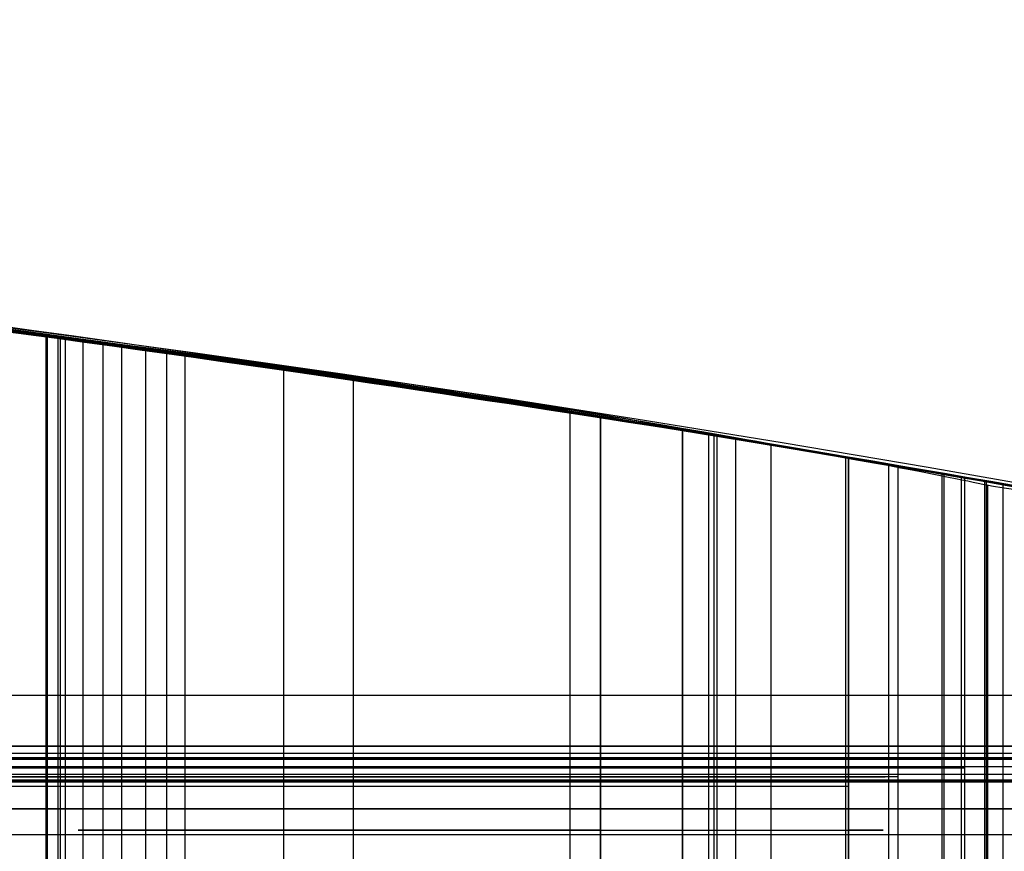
# Model space of a CAD drawing. Header units: millimetres. Extents: x -70 to 70, y -74 to 66.
# Tile 60 of 66: x 21.927 to 22.219, y 2.785 to 3.031. Entities that reach past the tile are written whole.
import ezdxf

# ---------------------------------------------------------------- set-up
doc = ezdxf.new("R2010")
doc.units = ezdxf.units.MM
doc.header["$MEASUREMENT"] = 0
doc.layers.add('Predefinito', color=7, linetype='Continuous', true_color=0x000000)

msp = doc.modelspace()

# ---------------------------------------------------------------- linework, layer by layer
at = {"layer": 'Predefinito', "color": 9, "true_color": 0xc4c4c4}
msp.add_line((20.36910549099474, 2.830791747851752, 61.3262999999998), (22.25080549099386, 2.830791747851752, 59.82791891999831), dxfattribs=at)
for centre, radius, start, end in [((-6.039613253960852e-14, -4.000000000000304, 3.999999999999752), 70.00000000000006, 359.9999999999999, 89.99999999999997), ((-5.684341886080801e-14, -4.0000000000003, 1.999999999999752), 70.00000000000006, 359.9999999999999, 89.99999999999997), ((0, -4.000000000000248, 2.999999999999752), 70, 270, 90.00000000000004), ((1.27897692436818e-13, -4.000000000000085, 1.999999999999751), 64.99999999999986, 4.775725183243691e-14, 90.00000000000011), ((1.172395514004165e-13, -4.000000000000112), 64.99999999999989, 9.786322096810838e-14, 90.00000000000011), ((0, -4.000000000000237, 0.9999999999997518), 65, 270, 90.00000000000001), ((-3.176258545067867e-08, -4.000000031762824, 1.999999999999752), 25.00000003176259, 7.27943635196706e-08, 89.99999999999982), ((5.329070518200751e-15, -4.000000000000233), 24.99999999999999, 359.9999999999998, 90.00000000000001), ((0, -4.000000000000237, 0.9999999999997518), 25, 270, 90.00000000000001), ((21, -4.000000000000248, 110.4999999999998), 7.000000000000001, 0, 180), ((21, -4.000000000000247, 215.009608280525), 6.999815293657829, 1.249936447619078e-10, 180.000000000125), ((21, -4.000000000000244, 5.99039171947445), 6.999815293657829, 1.608639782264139e-10, 180.0000000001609)]:
    msp.add_arc(centre, radius, start, end, dxfattribs=at)
for points, degree in [([(22.25080549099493, 2.887342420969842, 59.82791891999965), (21.62592714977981, 3.00082614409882, 60.32550402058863), (20.99868287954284, 3.028485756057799, 60.82497308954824), (20.36910549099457, 2.971511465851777, 61.3262999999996)], 3), ([(21.42498303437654, 2.987093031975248, 68.01240155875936), (21.70566729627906, 2.970031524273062, 68.01029117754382), (21.98117016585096, 2.936501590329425, 67.99817185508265), (22.25557941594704, 2.886473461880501, 67.9830067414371)], 3), ([(22.1724054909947, 2.901120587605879, 70.7612999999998), (22.13801916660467, 2.906962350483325, 70.57618220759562), (21.93362125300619, 2.940022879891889, 70.3993413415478), (21.74610549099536, 2.960124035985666, 70.39380000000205)], 3), ([(21.93473109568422, 2.685039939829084, 59.3897542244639), (21.93473109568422, 2.811212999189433, 59.3897542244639), (21.93473109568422, 2.937386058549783, 59.3897542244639)], 2), ([(21.93511761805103, 2.685005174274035, 59.0533793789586), (21.93511761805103, 2.811157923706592, 59.0533793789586), (21.93511761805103, 2.937310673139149, 59.0533793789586)], 2), ([(21.93833439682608, 2.684582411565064, 61.84767442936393), (21.93833439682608, 2.810766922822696, 61.84767442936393), (21.93833439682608, 2.936951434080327, 61.84767442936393)], 2), ([(21.93895407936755, 2.684475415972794, 62.18047520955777), (21.93895407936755, 2.810649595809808, 62.18047520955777), (21.93895407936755, 2.936823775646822, 62.18047520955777)], 2), ([(21.94049186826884, 2.683870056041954, 59.70191614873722), (21.94049186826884, 2.810036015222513, 59.70191614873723), (21.94049186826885, 2.936201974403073, 59.70191614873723)], 2), ([(21.94572912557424, 2.683187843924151, 71.35405715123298), (21.94572912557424, 2.809448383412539, 71.35405715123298), (21.94572912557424, 2.935708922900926, 71.35405715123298)], 2), ([(21.95165017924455, 2.682650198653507, 70.20770133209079), (21.95165017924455, 2.808864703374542, 70.20770133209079), (21.95165017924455, 2.935079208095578, 70.20770133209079)], 2), ([(21.95717475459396, 2.68184368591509, 71.40615857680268), (21.95717475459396, 2.808103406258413, 71.40615857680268), (21.95717475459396, 2.934363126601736, 71.40615857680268)], 2), ([(21.96423087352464, 2.680928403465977, 58.58093233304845), (21.96423087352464, 2.807177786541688, 58.58093233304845), (21.96423087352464, 2.933427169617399, 58.58093233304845)], 2), ([(21.97045832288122, 2.679876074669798, 58.71943247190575), (21.97045832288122, 2.806292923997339, 58.71943247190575), (21.97045832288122, 2.93270977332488, 58.71943247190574)], 2), ([(21.97587678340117, 2.679109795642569, 68.3452832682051), (21.97587678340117, 2.805389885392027, 68.3452832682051), (21.97587678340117, 2.931669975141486, 68.3452832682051)], 2), ([(22.00510960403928, 2.674925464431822, 71.29895882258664), (22.00510960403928, 2.801368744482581, 71.29895882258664), (22.00510960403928, 2.92781202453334, 71.29895882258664)], 2), ([(22.02571791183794, 2.671743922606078, 64.75333872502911), (22.02571791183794, 2.798224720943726, 64.75333872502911), (22.02571791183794, 2.924705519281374, 64.75333872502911)], 2), ([(22.08997823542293, 2.661414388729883, 58.75002093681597), (22.08997823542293, 2.788015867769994, 58.75002093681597), (22.08997823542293, 2.914617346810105, 58.75002093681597)], 2), ([(22.0989054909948, 2.913205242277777, 71.43750000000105), (22.09890549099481, 2.786576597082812, 71.43750000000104), (22.09890549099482, 2.659947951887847, 71.43750000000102)], 2), ([(22.09890549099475, 2.659947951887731, 71.4375000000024), (22.09890549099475, 2.786576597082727, 71.4375000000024), (22.09890549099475, 2.913205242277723, 71.4375000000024)], 2), ([(22.0989054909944, 2.659947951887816, 71.43750000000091), (22.0989054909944, 2.786576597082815, 71.43750000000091), (22.0989054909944, 2.913205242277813, 71.43750000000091)], 2), ([(22.12316131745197, 2.655838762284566, 58.29256508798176), (22.12316131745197, 2.782553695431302, 58.29256508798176), (22.12316131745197, 2.909268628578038, 58.29256508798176)], 2), ([(22.12331587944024, 2.655796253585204, 71.15088171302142), (22.12331587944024, 2.782502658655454, 71.15088171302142), (22.12331587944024, 2.909209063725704, 71.15088171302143)], 2), ([(22.13104502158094, 2.654576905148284, 57.57017363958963), (22.13104502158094, 2.781303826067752, 57.57017363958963), (22.13104502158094, 2.90803074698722, 57.57017363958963)], 2), ([(22.13254375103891, 2.654294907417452, 63.72141731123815), (22.13254375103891, 2.781036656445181, 63.72141731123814), (22.13254375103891, 2.90777840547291, 63.72141731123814)], 2), ([(22.13348654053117, 2.65418055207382, 62.89861634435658), (22.13348654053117, 2.780896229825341, 62.89861634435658), (22.13348654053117, 2.907611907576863, 62.89861634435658)], 2), ([(22.13898097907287, 2.653245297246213, 64.4716312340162), (22.13898097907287, 2.780043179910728, 64.4716312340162), (22.13898097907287, 2.906841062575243, 64.4716312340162)], 2), ([(22.14947646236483, 2.651403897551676, 61.34297999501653), (22.14947646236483, 2.77818782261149, 61.34297999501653), (22.14947646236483, 2.904971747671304, 61.34297999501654)], 2), ([(22.17158133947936, 2.64757070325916, 67.48744928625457), (22.17158133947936, 2.774434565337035, 67.48744928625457), (22.17158133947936, 2.90129842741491, 67.48744928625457)], 2), ([(22.1724054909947, 2.901120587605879, 70.7612999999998), (22.17240549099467, 2.774261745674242, 70.7612999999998), (22.17240549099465, 2.647402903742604, 70.7612999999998)], 2), ([(22.17240549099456, 2.647402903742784, 70.76129999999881), (22.17240549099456, 2.774261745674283, 70.76129999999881), (22.17240549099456, 2.901120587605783, 70.76129999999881)], 2), ([(22.17240549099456, 2.647402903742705, 70.76130000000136), (22.17240549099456, 2.774261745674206, 70.76130000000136), (22.17240549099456, 2.901120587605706, 70.76130000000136)], 2), ([(22.18435153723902, 2.645277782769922, 61.83048317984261), (22.18435153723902, 2.77212561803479, 61.83048317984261), (22.18435153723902, 2.898973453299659, 61.83048317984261)], 2), ([(22.25080549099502, 2.887342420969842, 58.53079999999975), (22.22880821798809, 2.891337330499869, 58.58931791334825), (22.21256661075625, 2.894225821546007, 58.65010476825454), (22.18710549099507, 2.89860714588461, 58.70719999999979)], 3), ([(22.18710549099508, 2.64479349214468, 58.70719999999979), (22.18710549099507, 2.771700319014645, 58.70719999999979), (22.18710549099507, 2.89860714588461, 58.70719999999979)], 2), ([(22.18710549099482, 2.644793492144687, 58.70719999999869), (22.18710549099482, 2.771700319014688, 58.70719999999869), (22.18710549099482, 2.898607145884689, 58.70719999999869)], 2), ([(22.18710549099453, 2.644793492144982, 58.707200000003), (22.18710549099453, 2.771700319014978, 58.707200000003), (22.18710549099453, 2.898607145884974, 58.707200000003)], 2), ([(22.20007538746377, 2.642413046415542, 61.63509723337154), (22.20007538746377, 2.769339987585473, 61.63509723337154), (22.20007538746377, 2.896266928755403, 61.63509723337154)], 2), ([(22.20069859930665, 2.642348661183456, 67.77903350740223), (22.20069859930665, 2.769301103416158, 67.77903350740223), (22.20069859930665, 2.896253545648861, 67.77903350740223)], 2), ([(22.20580257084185, 2.641436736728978, 69.00343013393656), (22.20580257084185, 2.768415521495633, 69.00343013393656), (22.20580257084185, 2.895394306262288, 69.00343013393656)], 2), ([(22.206705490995, 2.895205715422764, 68.61019999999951), (22.206705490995, 2.768233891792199, 68.61019999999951), (22.206705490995, 2.641262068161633, 68.61019999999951)], 2), ([(22.21270855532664, 2.640181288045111, 59.41067957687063), (22.21270855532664, 2.767180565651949, 59.41067957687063), (22.21270855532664, 2.894179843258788, 59.41067957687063)], 2), ([(22.21324741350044, 2.640316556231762, 59.03233704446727), (22.21324741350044, 2.767208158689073, 59.03233704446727), (22.21324741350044, 2.894099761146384, 59.03233704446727)], 2), ([(22.21362715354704, 2.639611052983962, 67.48474543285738), (22.21362715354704, 2.766325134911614, 67.48474543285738), (22.21362715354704, 2.893039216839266, 67.48474543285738)], 2), ([(22.2181882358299, 2.639521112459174, 71.46701879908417), (22.2181882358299, 2.766359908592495, 71.46701879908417), (22.2181882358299, 2.893198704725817, 71.46701879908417)], 2), ([(22.290336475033, 2.807340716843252, 65.72135877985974), (22.28116836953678, 2.807340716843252, 65.72751909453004), (21.77827833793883, 2.807340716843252, 66.15627863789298), (21.39092986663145, 2.807340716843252, 66.52508157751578)], 3), ([(21.45941088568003, 2.805244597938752, 65.63830008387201), (21.65130763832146, 2.805244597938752, 65.64128334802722), (22.06805924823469, 2.805244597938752, 65.62956707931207), (22.29000549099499, 2.805244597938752, 65.6235999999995)], 3), ([(22.17240549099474, 2.803763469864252, 70.76129999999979), (22.13814185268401, 2.803763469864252, 70.5768422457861), (21.93363668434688, 2.803763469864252, 70.39934179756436), (21.74610549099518, 2.803763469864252, 70.39380000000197)], 3)]:
    msp.add_open_spline(points, degree=degree, dxfattribs=at)
for points, knots in [([(22.26550549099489, 2.884656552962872, 68.80619999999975), (22.2654534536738, 2.884666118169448, 68.8777954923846), (22.27005321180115, 2.883868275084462, 68.8960625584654), (22.27428867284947, 2.88301199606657, 68.94650880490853), (22.27516593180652, 2.882986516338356, 68.97070812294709), (22.27938578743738, 2.881038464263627, 68.99632187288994), (22.28668372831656, 2.880702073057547, 69.00365579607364), (22.24107061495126, 2.889218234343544, 69.00705558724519), (22.18185890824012, 2.900344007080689, 69.0015144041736), (21.86335414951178, 2.949877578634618, 68.97120746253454), (21.44894943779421, 3.00726127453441, 68.933600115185), (20.89830759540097, 2.999261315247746, 68.93359999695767)], [-1, -1, -1, -1, -0.7501500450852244, -0.7501500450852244, -0.5002660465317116, -0.5002660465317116, -0.3754286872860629, -0.3754286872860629, -0.2501668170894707, -0.2501668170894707, 0, 0, 0, 0]), ([(19.67330549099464, 2.873127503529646, 68.65919999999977), (19.67266556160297, 2.873003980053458, 68.64954157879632), (19.67253917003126, 2.872434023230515, 68.63225059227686), (19.67311595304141, 2.872658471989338, 68.60330805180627), (19.67134547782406, 2.873318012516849, 68.59264325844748), (19.72120818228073, 2.881791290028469, 68.57476058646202), (19.84533408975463, 2.910841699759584, 68.60109766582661), (20.29830944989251, 2.96639661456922, 68.62502850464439), (20.49872307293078, 2.985482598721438, 68.63172051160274), (20.93688217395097, 3.003140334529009, 68.63928188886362), (21.17186041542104, 3.000653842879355, 68.63918863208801), (21.75854951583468, 2.969751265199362, 68.63186177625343), (22.00125098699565, 2.931161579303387, 68.62295199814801), (22.206705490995, 2.895205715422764, 68.61019999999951)], [-1, -1, -1, -1, -0.9054139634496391, -0.9054139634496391, -0.8205992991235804, -0.8205992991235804, -0.551587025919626, -0.551587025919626, -0.4133001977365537, -0.4133001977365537, -0.2753169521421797, -0.2753169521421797, 0, 0, 0, 0]), ([(20.35400085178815, 2.970165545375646, 67.52480197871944), (20.37625816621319, 2.972225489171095, 67.52480168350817), (20.62125400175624, 2.995200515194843, 67.52778150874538), (21.17752615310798, 3.003313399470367, 67.52795139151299), (21.40881370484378, 2.991160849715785, 67.52302903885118), (21.82506173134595, 2.95428648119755, 67.50730497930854), (21.99567300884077, 2.929654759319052, 67.49804238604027), (22.21113770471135, 2.895286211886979, 67.48527436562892), (22.20588278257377, 2.893721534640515, 67.48389335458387), (22.23117837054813, 2.890550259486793, 67.48540089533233), (22.24142999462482, 2.889012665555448, 67.48711485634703), (22.25360186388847, 2.886979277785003, 67.49764021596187), (22.25568697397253, 2.886598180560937, 67.50638996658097), (22.25585764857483, 2.886476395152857, 67.54111772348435), (22.24763353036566, 2.887826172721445, 67.57652591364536), (22.2480620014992, 2.887487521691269, 67.63222634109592), (22.25103835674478, 2.887212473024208, 67.6501295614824), (22.25218595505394, 2.887106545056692, 67.68959655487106), (22.25165806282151, 2.88723570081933, 67.7056623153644), (22.25008143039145, 2.887530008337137, 67.73987584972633), (22.25088659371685, 2.886905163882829, 67.75732529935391), (22.25061505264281, 2.887828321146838, 67.77545514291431), (22.24555861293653, 2.888287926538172, 67.77940504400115), (22.21204307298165, 2.894294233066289, 67.78043667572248), (22.18673815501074, 2.898715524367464, 67.77801094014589), (22.10485636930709, 2.912461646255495, 67.76920874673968), (22.04093319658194, 2.92253152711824, 67.76136038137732), (21.89708561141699, 2.942629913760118, 67.74684795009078), (21.81687597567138, 2.952819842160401, 67.73989504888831), (21.62351029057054, 2.972816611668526, 67.72753702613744), (21.51329023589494, 2.982970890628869, 67.72086196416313), (21.35352299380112, 2.991140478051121, 67.72078868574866)], [-1, -1, -1, -1, -0.877008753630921, -0.877008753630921, -0.751482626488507, -0.751482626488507, -0.6269349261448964, -0.6269349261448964, -0.5016188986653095, -0.5016188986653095, -0.4389347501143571, -0.4389347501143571, -0.3762506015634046, -0.3762506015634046, -0.2507611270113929, -0.2507611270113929, -0.1880089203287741, -0.1880089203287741, -0.1566328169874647, -0.1566328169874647, -0.1252567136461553, -0.1252567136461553, -0.1095996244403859, -0.1095996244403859, -0.09394253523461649, -0.09394253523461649, -0.06262835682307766, -0.06262835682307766, -0.03131417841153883, -0.03131417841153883, 0, 0, 0, 0]), ([(20.72680549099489, 2.994666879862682, 64.42799999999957), (20.85835269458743, 2.999804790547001, 64.46831602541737), (20.9933281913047, 3.00126970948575, 64.48446842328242), (21.26236275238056, 2.996773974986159, 64.49607517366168), (21.39653002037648, 2.990623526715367, 64.49418306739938), (21.6626988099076, 2.970546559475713, 64.48561391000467), (21.79470250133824, 2.956618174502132, 64.4790655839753), (22.0557198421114, 2.921397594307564, 64.47292622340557), (22.18465483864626, 2.900294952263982, 64.4709576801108), (22.31450549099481, 2.875469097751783, 64.46719999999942)], [-1, -1, -1, -1, -0.7531814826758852, -0.7531814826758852, -0.5000858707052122, -0.5000858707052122, -0.2469295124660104, -0.2469295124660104, 0, 0, 0, 0]), ([(22.31450549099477, 2.875469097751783, 64.7514), (22.00795992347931, 2.934076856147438, 64.75248870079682), (21.71017397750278, 2.971236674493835, 64.76006694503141), (21.25295383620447, 2.997121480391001, 64.75925012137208), (21.09772355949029, 3.000656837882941, 64.75851989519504), (20.78627597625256, 2.997748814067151, 64.7238020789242), (20.62993550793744, 2.991686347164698, 64.69052360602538), (20.48670549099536, 2.981155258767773, 64.6190999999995)], [-1, -1, -1, -1, -0.5000907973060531, -0.5000907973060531, -0.2451111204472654, -0.2451111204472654, 0, 0, 0, 0]), ([(21.25347614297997, 2.995409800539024, 61.86530015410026), (21.50187390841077, 2.986418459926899, 61.86530235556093), (21.67173592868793, 2.969049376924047, 61.85975298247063), (21.9458390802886, 2.937189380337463, 61.84811574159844), (22.04198214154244, 2.922392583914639, 61.84182650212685), (22.24978194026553, 2.888916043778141, 61.82580899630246), (22.26491506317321, 2.885054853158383, 61.82303116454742), (22.27643105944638, 2.88272288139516, 61.83915595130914), (22.27766002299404, 2.882844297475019, 61.85765731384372), (22.2716340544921, 2.884425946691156, 61.9294637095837), (22.26023098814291, 2.885624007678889, 61.9761030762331), (22.260605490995, 2.885555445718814, 62.01719999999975)], [0, 0, 0, 0, 0.1212067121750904, 0.1212067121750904, 0.2432589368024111, 0.2432589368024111, 0.4965048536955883, 0.4965048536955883, 0.7484409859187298, 0.7484409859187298, 1, 1, 1, 1]), ([(22.25570549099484, 2.886450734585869, 59.22169999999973), (22.25453569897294, 2.886664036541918, 59.2615946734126), (22.26431908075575, 2.885331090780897, 59.30396172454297), (22.27284686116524, 2.883379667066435, 59.36471510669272), (22.27140397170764, 2.882760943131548, 59.37944375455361), (22.26249396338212, 2.885221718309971, 59.4004356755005), (22.25899005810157, 2.885949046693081, 59.40762816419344), (22.21557564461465, 2.893710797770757, 59.41230255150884), (22.17459777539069, 2.901137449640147, 59.40833146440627), (22.03098178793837, 2.924036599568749, 59.39579742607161), (21.93018451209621, 2.939354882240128, 59.38833128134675), (21.65607840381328, 2.970509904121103, 59.3775769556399), (21.49131794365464, 2.986797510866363, 59.3735986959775), (21.25350886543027, 2.995408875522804, 59.37359990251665)], [0, 0, 0, 0, 0.2499674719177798, 0.2499674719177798, 0.499848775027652, 0.499848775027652, 0.6250339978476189, 0.6250339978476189, 0.7503322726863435, 0.7503322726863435, 0.8749826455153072, 0.8749826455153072, 1, 1, 1, 1]), ([(22.260605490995, 2.885555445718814, 62.01719999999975), (22.26095202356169, 2.885492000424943, 62.05522755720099), (22.26890529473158, 2.884175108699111, 62.09382988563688), (22.27793476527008, 2.882381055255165, 62.15315814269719), (22.27684470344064, 2.881903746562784, 62.17024531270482), (22.2675820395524, 2.884327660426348, 62.1912791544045), (22.26231711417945, 2.88533074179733, 62.19754953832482), (22.21619307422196, 2.893610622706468, 62.20084776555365), (22.17478608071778, 2.901106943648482, 62.19662809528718), (22.03127046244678, 2.923992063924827, 62.18518760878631), (21.9299794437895, 2.939362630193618, 62.17894243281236), (21.65241151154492, 2.970922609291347, 62.17126934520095), (21.48221430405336, 2.987126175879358, 62.16909937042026), (21.25351880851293, 2.99540850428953, 62.16909994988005)], [0, 0, 0, 0, 0.2499956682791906, 0.2499956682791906, 0.4999477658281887, 0.4999477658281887, 0.6252139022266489, 0.6252139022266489, 0.7501337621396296, 0.7501337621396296, 0.874987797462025, 0.874987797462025, 1, 1, 1, 1]), ([(21.25353528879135, 2.995407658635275, 59.06980008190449), (21.48258078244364, 2.987111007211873, 59.06980094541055), (21.65371094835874, 2.970770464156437, 59.06580696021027), (21.9312508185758, 2.939259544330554, 59.05479128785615), (22.03251287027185, 2.92376249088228, 59.04719557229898), (22.1732028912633, 2.901519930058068, 59.0349004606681), (22.21254268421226, 2.894170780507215, 59.03081051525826), (22.25331864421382, 2.886917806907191, 59.0342935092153), (22.26189877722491, 2.885140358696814, 59.04021416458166), (22.26838076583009, 2.88337643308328, 59.05480679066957), (22.27053875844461, 2.883185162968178, 59.06227164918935), (22.27150712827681, 2.883392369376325, 59.08407478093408), (22.26937127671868, 2.883913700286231, 59.09907046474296), (22.26493370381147, 2.884720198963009, 59.12927778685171), (22.26184779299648, 2.885070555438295, 59.14816905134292), (22.25809967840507, 2.885742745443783, 59.18561529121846), (22.25782321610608, 2.886064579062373, 59.20402095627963), (22.25570549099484, 2.886450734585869, 59.22169999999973)], [0, 0, 0, 0, 0.1376005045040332, 0.1376005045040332, 0.2750631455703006, 0.2750631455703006, 0.4136413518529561, 0.4136413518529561, 0.5192492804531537, 0.5192492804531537, 0.610968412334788, 0.610968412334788, 0.7240623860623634, 0.7240623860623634, 0.8620311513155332, 0.8620311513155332, 1, 1, 1, 1]), ([(21.28300549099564, 2.994276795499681, 62.87470000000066), (21.35835587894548, 2.991227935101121, 62.81201742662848), (21.60216345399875, 2.977980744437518, 62.69110106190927), (22.07428970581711, 2.921283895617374, 62.79421966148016), (22.11097594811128, 2.911478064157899, 62.86195768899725), (22.26770350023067, 2.885069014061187, 63.04870151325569), (22.31164806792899, 2.876014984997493, 63.17548303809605), (22.31489243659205, 2.87539530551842, 63.42843672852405), (22.27410398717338, 2.883791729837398, 63.55517371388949), (22.12688739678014, 2.908877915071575, 63.74222166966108), (22.07770042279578, 2.919420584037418, 63.80624280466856), (21.82844286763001, 2.95099672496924, 63.8785812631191), (21.72997971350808, 2.962590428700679, 63.8969196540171), (21.52551819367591, 2.981000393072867, 63.8811783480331), (21.48368008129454, 2.983369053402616, 63.86595162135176), (21.37206946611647, 2.990502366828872, 63.82274568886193), (21.3221702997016, 2.992692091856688, 63.79221469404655), (21.28300549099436, 2.994276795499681, 63.7615999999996)], [0, 0, 0, 0, 0.1209890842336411, 0.1209890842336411, 0.2457307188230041, 0.2457307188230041, 0.4958948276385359, 0.4958948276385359, 0.7460103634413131, 0.7460103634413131, 0.870736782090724, 0.870736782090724, 0.903052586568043, 0.903052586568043, 0.9353683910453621, 0.9353683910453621, 1, 1, 1, 1]), ([(22.25080549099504, 2.88734242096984, 61.58109999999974), (22.25210864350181, 2.887105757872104, 61.59098917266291), (22.25576162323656, 2.886886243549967, 61.6024017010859), (22.25258208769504, 2.887475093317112, 61.61935088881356), (22.24538712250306, 2.888297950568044, 61.62469049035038), (22.21552775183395, 2.893711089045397, 61.63540989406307), (22.18826062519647, 2.898447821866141, 61.63673677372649), (22.11936991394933, 2.910078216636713, 61.64123955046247), (22.07851125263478, 2.916526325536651, 61.63933940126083), (21.96340904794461, 2.933821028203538, 61.62646719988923), (21.89534524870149, 2.94347215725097, 61.60983545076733), (21.66698115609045, 2.970500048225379, 61.58518459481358), (21.49688775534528, 2.984216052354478, 61.58790409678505), (21.33640069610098, 2.991914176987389, 61.58108015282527)], [0, 0, 0, 0, 0.03145990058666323, 0.03145990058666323, 0.06291980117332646, 0.06291980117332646, 0.1258396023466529, 0.1258396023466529, 0.2505903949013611, 0.2505903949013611, 0.5004113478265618, 0.5004113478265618, 1, 1, 1, 1]), ([(22.29011581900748, 2.880107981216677, 65.72151959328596), (22.28141381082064, 2.881739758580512, 65.72812231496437), (22.15202384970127, 2.90677758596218, 65.83813929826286), (21.80444294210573, 2.955869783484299, 66.14374603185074), (21.58459200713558, 2.978251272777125, 66.34071599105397), (21.3915380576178, 2.989082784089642, 66.52450867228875)], [0, 0, 0, 0, 0.500361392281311, 0.500361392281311, 1, 1, 1, 1]), ([(22.25557941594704, 2.886473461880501, 67.9830067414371), (22.28195023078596, 2.881665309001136, 67.98152026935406), (22.30171823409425, 2.87826365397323, 68.01473644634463), (22.3122896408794, 2.875831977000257, 68.07024072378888), (22.30497422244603, 2.877125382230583, 68.0978721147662), (22.2915422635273, 2.879213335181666, 68.15121356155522), (22.28777658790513, 2.880269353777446, 68.17726551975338), (22.29558091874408, 2.879267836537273, 68.23007549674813), (22.30374324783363, 2.877531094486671, 68.25666733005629), (22.30742520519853, 2.876803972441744, 68.31193765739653), (22.30289940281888, 2.877851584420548, 68.34849541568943), (22.26916977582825, 2.883857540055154, 68.36411991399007), (22.25447524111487, 2.886377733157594, 68.36374993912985), (22.22616910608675, 2.891586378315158, 68.36324816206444), (22.21232197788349, 2.894233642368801, 68.36283653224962), (22.14347194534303, 2.906201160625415, 68.36007646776), (22.09201092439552, 2.914475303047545, 68.3556684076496), (21.83661286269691, 2.952990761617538, 68.33267418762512), (21.61682097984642, 2.976152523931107, 68.32406633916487), (21.40041981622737, 2.988539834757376, 68.31619339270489)], [0, 0, 0, 0, 0.06321742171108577, 0.06321742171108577, 0.1264348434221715, 0.1264348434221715, 0.1887374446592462, 0.1887374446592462, 0.2510400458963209, 0.2510400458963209, 0.3132554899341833, 0.3132554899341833, 0.3443632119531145, 0.3443632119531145, 0.3754709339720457, 0.3754709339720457, 0.5003611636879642, 0.5003611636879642, 1, 1, 1, 1]), ([(21.4594246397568, 2.984904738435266, 65.63830021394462), (21.55661207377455, 2.978511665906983, 65.63981068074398), (21.70988282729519, 2.96564184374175, 65.63756943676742), (22.02166808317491, 2.926874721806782, 65.6309442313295), (22.17939544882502, 2.900847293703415, 65.62657376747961), (22.29000549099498, 2.88010798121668, 65.62359999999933)], [0, 0, 0, 0, 0.5005669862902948, 0.5005669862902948, 1, 1, 1, 1]), ([(21.53754412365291, 2.979341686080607, 59.71660504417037), (21.61840662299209, 2.973120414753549, 59.71558961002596), (21.69847710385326, 2.965419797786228, 59.70936346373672), (21.8188244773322, 2.951780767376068, 59.70318060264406), (21.85898002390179, 2.946886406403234, 59.7016412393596), (21.93959961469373, 2.936424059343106, 59.70139338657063), (21.98014932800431, 2.930856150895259, 59.70333180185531), (22.06110806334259, 2.919069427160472, 59.70670418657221), (22.10147287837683, 2.912850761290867, 59.70780415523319), (22.16113985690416, 2.903054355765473, 59.70338399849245), (22.18087042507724, 2.899698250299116, 59.70090269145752), (22.21993016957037, 2.892937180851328, 59.6930632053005), (22.23909110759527, 2.889514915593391, 59.68659886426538), (22.27772341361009, 2.882407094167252, 59.67547808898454), (22.29963905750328, 2.877901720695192, 59.67526180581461), (22.32770627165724, 2.872747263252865, 59.69229807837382), (22.33544712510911, 2.871390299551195, 59.70009869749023), (22.34130286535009, 2.870396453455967, 59.7173408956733), (22.33937773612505, 2.870756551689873, 59.72659637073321), (22.32614588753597, 2.873262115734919, 59.75455740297), (22.30849049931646, 2.876613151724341, 59.77307365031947), (22.28023625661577, 2.881926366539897, 59.80315912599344), (22.26671822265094, 2.884452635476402, 59.81571968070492), (22.25080549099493, 2.887342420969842, 59.82791891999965)], [0, 0, 0, 0, 0.2499531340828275, 0.2499531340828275, 0.3749297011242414, 0.3749297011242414, 0.4998921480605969, 0.4998921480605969, 0.6248258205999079, 0.6248258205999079, 0.6872116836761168, 0.6872116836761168, 0.7495975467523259, 0.7495975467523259, 0.8120777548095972, 0.8120777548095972, 0.8433178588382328, 0.8433178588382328, 0.8745579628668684, 0.8745579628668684, 0.9372789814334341, 0.9372789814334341, 1, 1, 1, 1]), ([(22.18710549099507, 2.89860714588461, 58.70719999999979), (22.17747183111, 2.900264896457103, 58.72880295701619), (22.15561463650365, 2.903843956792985, 58.74025162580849), (22.10948587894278, 2.91153251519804, 58.75175642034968), (22.0852970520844, 2.915380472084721, 58.75112752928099), (22.04362513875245, 2.921796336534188, 58.74147410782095), (22.02434090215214, 2.924571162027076, 58.73301536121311), (21.98136748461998, 2.931072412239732, 58.72021284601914), (21.95552775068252, 2.934909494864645, 58.71759688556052), (21.9030857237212, 2.941629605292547, 58.71547941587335), (21.87910438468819, 2.944498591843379, 58.71386450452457), (21.86998775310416, 2.9457040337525, 58.69309976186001), (21.88013859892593, 2.944501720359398, 58.67613357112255), (21.92886158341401, 2.938156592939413, 58.61567458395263), (21.98029248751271, 2.931148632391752, 58.56539681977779), (22.07637440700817, 2.916952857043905, 58.43931989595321), (22.1022330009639, 2.912758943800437, 58.3682156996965), (22.14749756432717, 2.905209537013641, 58.20468957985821), (22.16656743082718, 2.902116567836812, 58.11259259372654), (22.18603759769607, 2.898798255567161, 57.92117033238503), (22.18633465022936, 2.898756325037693, 57.82187411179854), (22.1568384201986, 2.903778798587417, 57.63174242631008), (22.12562647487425, 2.909083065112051, 57.54099985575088), (21.98340886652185, 2.93123037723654, 57.29919700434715), (21.83071832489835, 2.952521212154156, 57.17284410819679), (21.66520549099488, 2.968321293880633, 57.09509999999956)], [0, 0, 0, 0, 0.03033776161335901, 0.03033776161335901, 0.06067553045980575, 0.06067553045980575, 0.0910132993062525, 0.0910132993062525, 0.1213510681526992, 0.1213510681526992, 0.1529299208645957, 0.1529299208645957, 0.1845087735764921, 0.1845087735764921, 0.247666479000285, 0.247666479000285, 0.3730009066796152, 0.3730009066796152, 0.4983276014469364, 0.4983276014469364, 0.6237150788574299, 0.6237150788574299, 0.7491868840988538, 0.7491868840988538, 1, 1, 1, 1]), ([(21.7314054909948, 2.961684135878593, 61.37529999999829), (21.85632262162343, 2.948560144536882, 61.36791489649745), (21.95858952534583, 2.935690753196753, 61.37532161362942), (22.13392521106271, 2.907615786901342, 61.34662461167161), (22.17743235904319, 2.900308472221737, 61.33497706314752), (22.22223784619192, 2.89278309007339, 61.33291794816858), (22.23470229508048, 2.890709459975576, 61.33545245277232), (22.25006835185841, 2.887881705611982, 61.35390439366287), (22.25258611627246, 2.887127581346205, 61.37048508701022), (22.25351446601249, 2.886580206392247, 61.46024110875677), (22.24259886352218, 2.888832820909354, 61.51882272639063), (22.25080549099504, 2.88734242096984, 61.58109999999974)], [0, 0, 0, 0, 0.4851192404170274, 0.4851192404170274, 0.611601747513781, 0.611601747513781, 0.6851458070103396, 0.6851458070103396, 0.7586898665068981, 0.7586898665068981, 1, 1, 1, 1]), ([(21.73630549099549, 2.961167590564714, 56.78639999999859), (21.77278989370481, 2.957308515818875, 56.80812702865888), (21.80918128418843, 2.953252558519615, 56.82984943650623), (21.87884314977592, 2.9449104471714, 56.87883332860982), (21.91229248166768, 2.940624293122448, 56.90568340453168), (22.00813724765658, 2.927665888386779, 56.99232729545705), (22.06603452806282, 2.918893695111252, 57.05821118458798), (22.21861121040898, 2.894156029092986, 57.27244837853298), (22.29245748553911, 2.879749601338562, 57.43754389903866), (22.3292054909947, 2.872642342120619, 57.60469999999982)], [0, 0, 0, 0, 0.1250601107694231, 0.1250601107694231, 0.2501202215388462, 0.2501202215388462, 0.5002404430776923, 0.5002404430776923, 1, 1, 1, 1]), ([(21.87350549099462, 2.945285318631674, 70.17330000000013), (21.90301573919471, 2.941573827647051, 70.1860135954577), (21.93274012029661, 2.937693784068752, 70.19795245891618), (21.99029250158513, 2.929760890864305, 70.22728896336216), (22.01820853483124, 2.925708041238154, 70.24432935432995), (22.09872377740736, 2.913536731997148, 70.30157064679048), (22.14809332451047, 2.905405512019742, 70.34788942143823), (22.27790813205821, 2.882945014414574, 70.50339451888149), (22.34028022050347, 2.870531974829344, 70.62922572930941), (22.36350549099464, 2.865919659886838, 70.75639999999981)], [0, 0, 0, 0, 0.1250526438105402, 0.1250526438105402, 0.2501052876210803, 0.2501052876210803, 0.5002105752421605, 0.5002105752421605, 1, 1, 1, 1]), ([(22.0989054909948, 2.913205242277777, 71.43750000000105), (22.06369600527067, 2.918802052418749, 71.43158279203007), (22.01891826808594, 2.925584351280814, 71.43833818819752), (21.97002697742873, 2.93262926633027, 71.42110017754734), (21.95667315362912, 2.934455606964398, 71.40986660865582), (21.94236456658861, 2.936270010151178, 71.37467038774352), (21.94260399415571, 2.936076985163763, 71.35422863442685), (21.96154800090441, 2.933657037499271, 71.32619521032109), (21.97840488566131, 2.931574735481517, 71.31600788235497), (22.01154531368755, 2.926951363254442, 71.29501683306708), (22.02684317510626, 2.924410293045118, 71.28368268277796), (22.0674947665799, 2.918014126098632, 71.24616830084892), (22.08847522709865, 2.914844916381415, 71.21714438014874), (22.17497987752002, 2.900867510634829, 71.06062866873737), (22.19872748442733, 2.896648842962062, 70.90300417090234), (22.1724054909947, 2.901120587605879, 70.7612999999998)], [0, 0, 0, 0, 0.1249547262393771, 0.1249547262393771, 0.1871865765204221, 0.1871865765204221, 0.249418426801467, 0.249418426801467, 0.311906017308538, 0.311906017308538, 0.374393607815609, 0.374393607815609, 0.4995504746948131, 0.4995504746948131, 1, 1, 1, 1]), ([(22.27530549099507, 2.882847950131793, 71.37869999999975), (22.2636757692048, 2.885002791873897, 71.41490912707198), (22.24300397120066, 2.888868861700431, 71.4636591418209), (22.17875968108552, 2.900083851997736, 71.47419098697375), (22.13638413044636, 2.907247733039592, 71.44379856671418), (22.0989054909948, 2.913205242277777, 71.43750000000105)], [0, 0, 0, 0, 0.5000242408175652, 0.5000242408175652, 1, 1, 1, 1]), ([(22.206705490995, 2.895205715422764, 68.61019999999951), (22.25413317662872, 2.886905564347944, 68.60725630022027), (22.27325781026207, 2.883419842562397, 68.62016908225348), (22.27897276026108, 2.882117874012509, 68.70100031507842), (22.26553252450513, 2.884651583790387, 68.76900597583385), (22.26550549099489, 2.884656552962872, 68.80619999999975)], [0, 0, 0, 0, 0.5001055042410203, 0.5001055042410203, 1, 1, 1, 1]), ([(20.353191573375, 2.815657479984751, 67.52480593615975), (20.37178577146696, 2.815657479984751, 67.52480000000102), (20.6181294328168, 2.815657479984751, 67.52765081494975), (21.06975078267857, 2.815657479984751, 67.52820518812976), (21.6220216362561, 2.815657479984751, 67.52039584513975), (22.200792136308, 2.815657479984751, 67.48636155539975), (22.209372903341, 2.815657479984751, 67.48432172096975), (22.256744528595, 2.815657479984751, 67.48548217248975), (22.256332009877, 2.815657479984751, 67.53348233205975), (22.243146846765, 2.815657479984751, 67.61200063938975), (22.254726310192, 2.815657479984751, 67.67584727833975), (22.247454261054, 2.815657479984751, 67.76150617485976), (22.25472189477, 2.815657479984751, 67.79040992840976), (21.93602510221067, 2.815657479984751, 67.74495325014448), (21.5326458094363, 2.815657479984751, 67.72082555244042), (21.35217913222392, 2.815657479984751, 67.72080004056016)], [0, 0, 0, 0, 0.102975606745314, 0.1544634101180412, 0.2059512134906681, 0.4056803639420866, 0.4756799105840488, 0.5663616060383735, 0.6696433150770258, 0.7729395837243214, 0.8480588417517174, 0.8930872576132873, 0.9180906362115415, 0.9431218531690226, 0.96812657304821, 0.96812657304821, 0.96812657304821, 0.96812657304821]), ([(22.314505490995, 2.811687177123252, 64.75140000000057), (22.21824140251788, 2.811687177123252, 64.75174188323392), (21.97735532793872, 2.811687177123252, 64.75318297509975), (21.6293200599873, 2.811687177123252, 64.75929297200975), (21.2682116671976, 2.811687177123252, 64.76033947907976), (20.89535472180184, 2.811687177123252, 64.74806405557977), (20.62781704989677, 2.811687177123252, 64.68946722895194), (20.4867054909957, 2.811687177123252, 64.61909999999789)], [0.06041180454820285, 0.06041180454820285, 0.06041180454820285, 0.06041180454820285, 0.1980659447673, 0.40484825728, 0.5582767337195, 0.7140465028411, 0.9395264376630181, 0.9395264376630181, 0.9395264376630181, 0.9395264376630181]), ([(20.72680549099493, 2.812086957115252, 64.42799999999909), (20.78200256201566, 2.812086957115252, 64.44491656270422), (20.92086701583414, 2.812086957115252, 64.47787151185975), (21.2049543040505, 2.812086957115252, 64.49796246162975), (21.5216343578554, 2.812086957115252, 64.49173245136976), (21.8518495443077, 2.812086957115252, 64.47644343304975), (22.09918189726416, 2.812086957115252, 64.47288701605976), (22.25600316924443, 2.812086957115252, 64.46889296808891), (22.31450549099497, 2.812086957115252, 64.46719999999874)], [0.06862501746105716, 0.06862501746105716, 0.06862501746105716, 0.06862501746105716, 0.1623901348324, 0.299534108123, 0.5297544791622, 0.6766763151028, 0.8364070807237, 0.9314644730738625, 0.9314644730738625, 0.9314644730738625, 0.9314644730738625]), ([(22.26550549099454, 2.813464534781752, 68.80619999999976), (22.26546169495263, 2.813464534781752, 68.86645673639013), (22.274022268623, 2.813464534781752, 68.92012258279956), (22.27505882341, 2.813464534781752, 68.98934577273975), (22.286729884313, 2.813464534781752, 69.01566450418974), (21.84367388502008, 2.813464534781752, 68.96432563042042), (21.21675549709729, 2.813464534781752, 68.93360001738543), (20.89830603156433, 2.813464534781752, 68.93359999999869)], [0.0192321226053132, 0.0192321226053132, 0.0192321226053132, 0.0192321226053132, 0.226326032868, 0.538091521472, 0.6921492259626, 0.836493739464, 0.9808381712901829, 0.9808381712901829, 0.9808381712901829, 0.9808381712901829]), ([(21.25357105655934, 2.811842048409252, 61.86529999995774), (21.55387119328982, 2.811842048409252, 61.86530000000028), (21.9932147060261, 2.811842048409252, 61.84756391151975), (22.2643629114, 2.811842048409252, 61.82282440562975), (22.272237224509, 2.811842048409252, 61.82632458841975), (22.278248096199, 2.811842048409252, 61.86770678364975), (22.26928766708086, 2.811842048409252, 61.94486032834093), (22.26040385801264, 2.811842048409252, 61.99507334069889), (22.26060549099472, 2.811842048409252, 62.01719999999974)], [0.03138188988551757, 0.03138188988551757, 0.03138188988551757, 0.03138188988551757, 0.1253869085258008, 0.2081095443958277, 0.3590404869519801, 0.4699705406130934, 0.573755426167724, 0.6623168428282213, 0.6623168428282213, 0.6623168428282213, 0.6623168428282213]), ([(22.25570549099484, 2.812253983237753, 59.22169999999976), (22.25523000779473, 2.812253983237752, 59.23791591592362), (22.25948922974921, 2.812253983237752, 59.28234446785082), (22.274202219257, 2.812253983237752, 59.35890872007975), (22.269354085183, 2.812253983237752, 59.39025416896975), (22.250265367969, 2.812253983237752, 59.42041634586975), (22.008485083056, 2.812253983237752, 59.38791650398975), (21.55227614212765, 2.812253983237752, 59.37359999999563), (21.25357961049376, 2.812253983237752, 59.37360000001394)], [0.2037135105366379, 0.2037135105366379, 0.2037135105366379, 0.2037135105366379, 0.2820526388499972, 0.415840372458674, 0.5938828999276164, 0.7133112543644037, 0.8327532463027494, 0.9521952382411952, 0.9521952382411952, 0.9521952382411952, 0.9521952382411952]), ([(22.26060549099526, 2.811747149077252, 62.01719999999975), (22.26106042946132, 2.811747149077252, 62.06712371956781), (22.28138825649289, 2.811747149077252, 62.14342507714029), (22.272925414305, 2.811747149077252, 62.18363588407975), (22.256612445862, 2.811747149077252, 62.20910307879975), (22.013135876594, 2.811747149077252, 62.17717056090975), (21.55408479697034, 2.811747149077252, 62.16909999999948), (21.25358244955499, 2.811747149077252, 62.16910000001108)], [0.01923076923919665, 0.01923076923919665, 0.01923076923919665, 0.01923076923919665, 0.3405395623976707, 0.5005888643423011, 0.6606381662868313, 0.8207057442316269, 0.9807733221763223, 0.9807733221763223, 0.9807733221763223, 0.9807733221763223]), ([(21.25358669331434, 2.812233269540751, 59.06979999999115), (21.55244832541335, 2.812233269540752, 59.06979999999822), (22.008907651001, 2.812233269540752, 59.05510622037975), (22.250847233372, 2.812233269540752, 59.02270573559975), (22.267153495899, 2.812233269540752, 59.04809403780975), (22.274913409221, 2.812233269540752, 59.07948131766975), (22.25871644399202, 2.812233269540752, 59.15638343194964), (22.2576427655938, 2.812233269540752, 59.20552738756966), (22.25570549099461, 2.812233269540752, 59.22169999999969)], [0.01922744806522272, 0.01922744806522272, 0.01922744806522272, 0.01922744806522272, 0.1776270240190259, 0.3360265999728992, 0.4944080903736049, 0.6527895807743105, 0.868856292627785, 0.980769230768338, 0.980769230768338, 0.980769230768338, 0.980769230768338]), ([(22.25080549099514, 2.811967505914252, 61.58109999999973), (22.25215353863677, 2.811967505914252, 61.59132986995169), (22.26348553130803, 2.811967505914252, 61.6259897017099), (22.085364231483, 2.811967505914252, 61.65476350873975), (21.8293043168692, 2.811967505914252, 61.58146147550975), (21.51922418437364, 2.811967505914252, 61.58882854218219), (21.33676359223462, 2.811967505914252, 61.58109398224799)], [0.02375356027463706, 0.02375356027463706, 0.02375356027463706, 0.02375356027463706, 0.05174715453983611, 0.1047955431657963, 0.391904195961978, 0.8869794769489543, 0.8869794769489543, 0.8869794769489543, 0.8869794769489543]), ([(19.67330549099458, 2.809244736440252, 68.6591999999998), (19.67210528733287, 2.809244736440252, 68.64108540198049), (19.67349734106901, 2.809244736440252, 68.60122281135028), (19.67289571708, 2.809244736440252, 68.57354714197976), (20.0234771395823, 2.809244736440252, 68.61858401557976), (20.93433106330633, 2.809244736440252, 68.64441720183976), (21.7454953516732, 2.809244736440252, 68.63180016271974), (22.06206755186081, 2.809244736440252, 68.61917728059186), (22.20670549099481, 2.809244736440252, 68.61019999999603)], [0.01923076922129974, 0.01923076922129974, 0.01923076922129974, 0.01923076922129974, 0.1805513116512, 0.3418718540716, 0.501596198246, 0.6613205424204, 0.8210448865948, 0.9807692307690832, 0.9807692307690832, 0.9807692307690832, 0.9807692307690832]), ([(21.42506983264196, 2.809642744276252, 68.01240026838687), (21.42508171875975, 2.809642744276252, 68.01240017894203), (21.702086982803, 2.809642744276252, 68.01031524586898), (21.97900994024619, 2.809642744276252, 67.99829125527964), (22.25558917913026, 2.809642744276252, 67.9830064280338)], [0.2090370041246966, 0.2090370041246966, 0.2090370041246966, 0.2090370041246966, 0.2090664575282, 0.8954468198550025, 0.8954468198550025, 0.8954468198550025, 0.8954468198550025]), ([(21.28300549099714, 2.805576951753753, 62.87470000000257), (21.39525808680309, 2.805576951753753, 62.78131917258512), (21.70766451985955, 2.805576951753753, 62.67090174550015), (22.171481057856, 2.805576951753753, 62.84574235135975), (22.3838902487, 2.805576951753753, 63.30987558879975), (22.170183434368, 2.805576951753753, 63.77605713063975), (21.7095355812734, 2.805576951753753, 63.94133468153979), (21.39663768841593, 2.805576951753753, 63.8504250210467), (21.28300549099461, 2.805576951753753, 63.76159999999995)], [0.0442891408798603, 0.0442891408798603, 0.0442891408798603, 0.0442891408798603, 0.1922719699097, 0.3501022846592, 0.501436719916, 0.6527909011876, 0.81062233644, 0.9563351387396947, 0.9563351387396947, 0.9563351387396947, 0.9563351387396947]), ([(22.18710549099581, 2.806557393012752, 58.70720000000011), (22.17269488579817, 2.806557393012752, 58.73951502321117), (22.07338368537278, 2.806557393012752, 58.76655617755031), (21.9938761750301, 2.806557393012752, 58.70924114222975), (21.8187906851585, 2.806557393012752, 58.72545253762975), (22.049455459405, 2.806557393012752, 58.50838726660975), (22.166050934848, 2.806557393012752, 58.20970266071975), (22.25131407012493, 2.806557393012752, 57.54140891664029), (21.86594901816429, 2.806557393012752, 57.18939254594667), (21.6652054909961, 2.806557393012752, 57.095099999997)], [0.01923076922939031, 0.01923076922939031, 0.01923076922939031, 0.01923076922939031, 0.06576846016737, 0.1198577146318, 0.1606591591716, 0.2279707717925, 0.3723278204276, 0.6890603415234, 0.9807692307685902, 0.9807692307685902, 0.9807692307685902, 0.9807692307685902]), ([(22.25558976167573, 2.805011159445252, 67.98300625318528), (22.27752953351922, 2.805011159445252, 67.98186400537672), (22.333948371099, 2.805011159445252, 68.05722647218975), (22.262272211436, 2.805011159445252, 68.17336439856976), (22.320363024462, 2.805011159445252, 68.28023604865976), (22.290316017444, 2.805011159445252, 68.36391065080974), (22.158725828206, 2.805011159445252, 68.36347034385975), (21.8824561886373, 2.805011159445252, 68.33246953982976), (21.59248056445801, 2.805011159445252, 68.32318014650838), (21.4005558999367, 2.805011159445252, 68.31619819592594)], [0.03211776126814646, 0.03211776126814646, 0.03211776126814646, 0.03211776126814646, 0.07704782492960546, 0.17598398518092, 0.2774115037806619, 0.3049098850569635, 0.3356873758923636, 0.5185854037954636, 0.9133334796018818, 0.9133334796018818, 0.9133334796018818, 0.9133334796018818]), ([(21.53773405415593, 2.797204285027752, 59.71660090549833), (21.67211267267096, 2.797204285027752, 59.71489502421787), (21.9036082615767, 2.797204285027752, 59.68678894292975), (22.162211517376, 2.797204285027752, 59.71966001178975), (22.292240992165, 2.797204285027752, 59.66736254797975), (22.360014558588, 2.797204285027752, 59.71069133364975), (22.30349783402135, 2.797204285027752, 59.78032725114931), (22.27171585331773, 2.797204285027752, 59.81188836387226), (22.25080549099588, 2.797204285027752, 59.8279189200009)], [0.01915938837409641, 0.01915938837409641, 0.01915938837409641, 0.01915938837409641, 0.4217958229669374, 0.7205753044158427, 0.776819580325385, 0.8306410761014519, 0.9017872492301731, 0.9807692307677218, 0.9807692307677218, 0.9807692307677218, 0.9807692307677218]), ([(21.73140549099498, 2.797158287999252, 61.37529999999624), (21.8709346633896, 2.797158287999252, 61.36705102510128), (22.00687916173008, 2.797158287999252, 61.37968756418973), (22.25169901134, 2.797158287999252, 61.31927059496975), (22.25469828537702, 2.797158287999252, 61.45255185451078), (22.2430498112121, 2.797158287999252, 61.52224481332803), (22.25080549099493, 2.797158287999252, 61.58109999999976)], [0.01923076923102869, 0.01923076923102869, 0.01923076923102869, 0.01923076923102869, 0.5570895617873, 0.6761558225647, 0.7523310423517, 0.9807692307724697, 0.9807692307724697, 0.9807692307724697, 0.9807692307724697]), ([(21.73630549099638, 2.789500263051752, 56.78639999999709), (21.76622327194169, 2.789500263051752, 56.80421650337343), (22.05797745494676, 2.789500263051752, 56.97753774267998), (22.26373616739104, 2.789500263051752, 57.30689888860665), (22.32920549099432, 2.789500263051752, 57.60469999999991)], [0.1011246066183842, 0.1011246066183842, 0.1011246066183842, 0.1011246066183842, 0.1829860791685, 0.8998123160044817, 0.8998123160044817, 0.8998123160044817, 0.8998123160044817]), ([(22.0989054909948, 2.790782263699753, 71.437500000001), (22.05118972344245, 2.790782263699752, 71.42948102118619), (21.96125403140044, 2.790782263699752, 71.4503014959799), (21.9334096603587, 2.790782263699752, 71.33802401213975), (22.047368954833, 2.790782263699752, 71.28318652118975), (22.16900516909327, 2.790782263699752, 71.09992841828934), (22.19630937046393, 2.790782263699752, 70.88998615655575), (22.17240549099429, 2.790782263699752, 70.76129999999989)], [0.01923076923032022, 0.01923076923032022, 0.01923076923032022, 0.01923076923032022, 0.1812150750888, 0.2407436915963, 0.3311410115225, 0.5425806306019, 0.9807692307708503, 0.9807692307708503, 0.9807692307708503, 0.9807692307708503])]:
    msp.add_open_spline(points, degree=3, knots=knots, dxfattribs=at)

doc.saveas('drawing.dxf')
